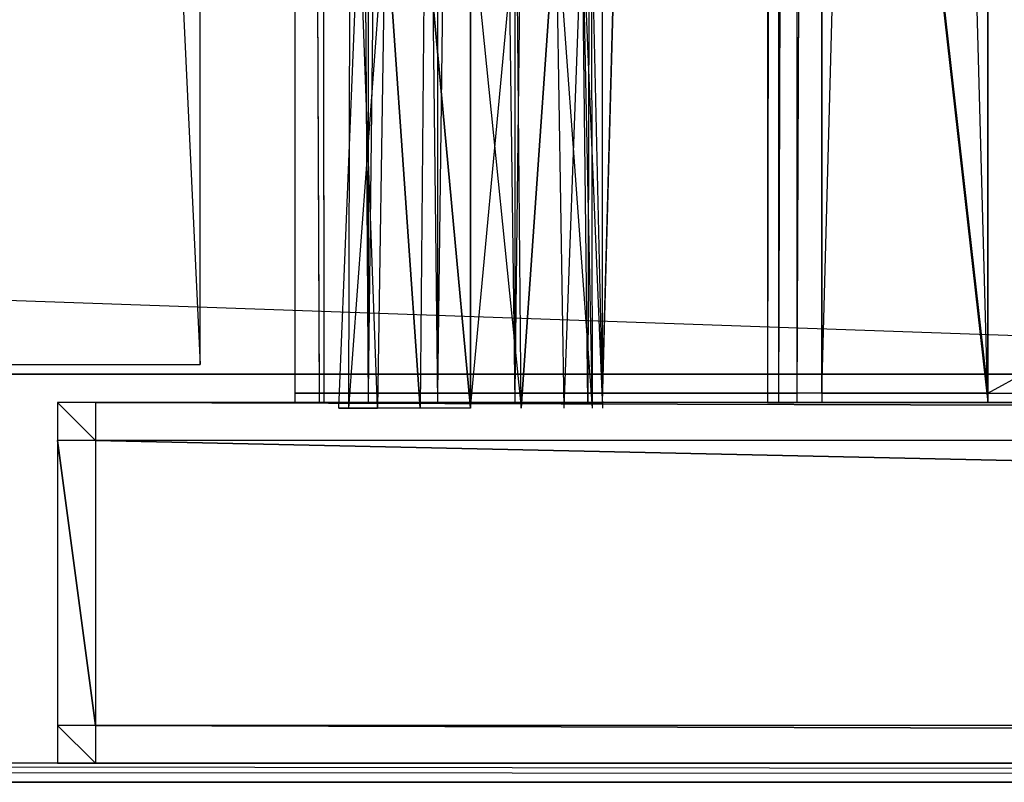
# Model space of a CAD drawing. Extents: x 0 to 1.4, y -0.5 to 0.
# Tile 19 of 39: x 0.7 to 0.75, y -0.5 to -0.46. Entities that reach past the tile are written whole.
import ezdxf

# ---------------------------------------------------------------- set-up
doc = ezdxf.new("R2010")
doc.units = 0
for name, color, linetype in [('L17_KORPUS_LEGATO_MS_X_190__Y_4', 7, 'CONTINUOUS'), ('L19_KORPUS_LEGATO_BO_X_13620__Y', 7, 'CONTINUOUS'), ('L1_DRAWERBOX_LEGATO_NOR_4_X_365', 7, 'CONTINUOUS'), ('L21_KORPUS_LEGATO_3_N_B13300___', 7, 'CONTINUOUS'), ('L27_PLATTE_LEGATO_N_B13300__0__', 7, 'CONTINUOUS'), ('L28_FRONT_LEGATO_S2S2_X_3400__Y', 7, 'CONTINUOUS'), ('L30_DRAWERBOX_LEGATO_REL_6_X_36', 7, 'CONTINUOUS'), ('L32_DRAWERBOX_LEGATO_REL_4_X_13', 7, 'CONTINUOUS'), ('L33_DRAWERBOX_LEGATO_REL_3_X_58', 7, 'CONTINUOUS'), ('L4_DRAWERBOX_LEGATO_NOR_1_X_588', 7, 'CONTINUOUS'), ('L6_FRONT_LEGATO_S2S2_X_1400__Y_', 7, 'CONTINUOUS')]:
    doc.layers.add(name, color=color, linetype=linetype)

msp = doc.modelspace()

# ---------------------------------------------------------------- linework, layer by layer
at = {"layer": 'L17_KORPUS_LEGATO_MS_X_190__Y_4', "color": 8}
for points, invisible_edges in [([(0.7095, -0.069, 0.02), (0.6905, -0.478, 0.02), (0.6905, -0.069, 0.02), (0.7095, -0.069, 0.02)], 13), ([(0.6905, -0.478, 0.02), (0.7095, -0.069, 0.02), (0.7095, -0.478, 0.02), (0.6905, -0.478, 0.02)], 14), ([(0.7095, -0.478, 0.483), (0.6905, -0.069, 0.483), (0.6905, -0.478, 0.483), (0.7095, -0.478, 0.483)], 13), ([(0.6905, -0.069, 0.483), (0.7095, -0.478, 0.483), (0.7095, -0.069, 0.483), (0.6905, -0.069, 0.483)], 14), ([(0.7095, -0.069, 0.02), (0.7095, -0.478, 0.483), (0.7095, -0.478, 0.02), (0.7095, -0.069, 0.02)], 13), ([(0.7095, -0.478, 0.483), (0.7095, -0.069, 0.02), (0.7095, -0.069, 0.483), (0.7095, -0.478, 0.483)], 14), ([(0.7095, -0.478, 0.483), (0.6905, -0.478, 0.02), (0.7095, -0.478, 0.02), (0.7095, -0.478, 0.483)], 13), ([(0.6905, -0.478, 0.02), (0.7095, -0.478, 0.483), (0.6905, -0.478, 0.483), (0.6905, -0.478, 0.02)], 14)]:
    msp.add_3dface(points, dxfattribs=dict(at, invisible_edges=invisible_edges))
at = {"layer": 'L19_KORPUS_LEGATO_BO_X_13620__Y', "color": 8}
for points, invisible_edges in [([(1.381, -0.4785, 0.02), (0.019, -0.069, 0.02), (0.019, -0.4785, 0.02), (1.381, -0.4785, 0.02)], 13), ([(0.019, -0.069, 0.02), (1.381, -0.4785, 0.02), (1.381, -0.069, 0.02), (0.019, -0.069, 0.02)], 14), ([(1.381, -0.069, 0.001), (0.019, -0.4785, 0.001), (0.019, -0.069, 0.001), (1.381, -0.069, 0.001)], 13), ([(0.019, -0.4785, 0.001), (1.381, -0.069, 0.001), (1.381, -0.4785, 0.001), (0.019, -0.4785, 0.001)], 14), ([(1.381, -0.4785, 0.001), (0.019, -0.4785, 0.02), (0.019, -0.4785, 0.001), (1.381, -0.4785, 0.001)], 13), ([(0.019, -0.4785, 0.02), (1.381, -0.4785, 0.001), (1.381, -0.4785, 0.02), (0.019, -0.4785, 0.02)], 14)]:
    msp.add_3dface(points, dxfattribs=dict(at, invisible_edges=invisible_edges))
at = {"layer": 'L1_DRAWERBOX_LEGATO_NOR_4_X_365', "color": 8}
for points, invisible_edges in [([(0.750985, -0.4795, 0.382), (0.7145, -0.1555, 0.382), (0.7145, -0.4795, 0.382), (0.750985, -0.4795, 0.382)], 13), ([(0.7145, -0.1555, 0.382), (0.750985, -0.4795, 0.382), (0.750985, -0.1555, 0.382), (0.7145, -0.1555, 0.382)], 14), ([(0.7145, -0.1555, 0.382), (0.715786, -0.4795, 0.45758), (0.7145, -0.4795, 0.382), (0.7145, -0.1555, 0.382)], 13), ([(0.715786, -0.4795, 0.45758), (0.7145, -0.1555, 0.382), (0.715786, -0.1555, 0.45758), (0.715786, -0.4795, 0.45758)], 14), ([(0.715786, -0.1555, 0.45758), (0.716033, -0.4795, 0.460955), (0.715786, -0.4795, 0.45758), (0.715786, -0.1555, 0.45758)], 13), ([(0.716033, -0.4795, 0.460955), (0.715786, -0.1555, 0.45758), (0.716033, -0.1555, 0.460955), (0.716033, -0.4795, 0.460955)], 14), ([(0.716033, -0.1555, 0.460955), (0.71838, -0.4795, 0.464232), (0.716033, -0.4795, 0.460955), (0.716033, -0.1555, 0.460955)], 13), ([(0.71838, -0.4795, 0.464232), (0.716033, -0.1555, 0.460955), (0.71838, -0.1555, 0.464232), (0.71838, -0.4795, 0.464232)], 14), ([(0.722026, -0.1555, 0.465948), (0.71838, -0.4795, 0.464232), (0.71838, -0.1555, 0.464232), (0.722026, -0.1555, 0.465948)], 13), ([(0.71838, -0.4795, 0.464232), (0.722026, -0.1555, 0.465948), (0.722026, -0.4795, 0.465948), (0.71838, -0.4795, 0.464232)], 14), ([(0.726089, -0.1555, 0.465998), (0.722026, -0.4795, 0.465948), (0.722026, -0.1555, 0.465948), (0.726089, -0.1555, 0.465998)], 13), ([(0.722026, -0.4795, 0.465948), (0.726089, -0.1555, 0.465998), (0.726089, -0.4795, 0.465998), (0.722026, -0.4795, 0.465948)], 14), ([(0.729928, -0.1555, 0.464666), (0.726089, -0.4795, 0.465998), (0.726089, -0.1555, 0.465998), (0.729928, -0.1555, 0.464666)], 13), ([(0.726089, -0.4795, 0.465998), (0.729928, -0.1555, 0.464666), (0.729928, -0.4795, 0.464666), (0.726089, -0.4795, 0.465998)], 14), ([(0.729928, -0.4795, 0.464666), (0.73068, -0.1555, 0.463598), (0.73068, -0.4795, 0.463598), (0.729928, -0.4795, 0.464666)], 13), ([(0.73068, -0.1555, 0.463598), (0.729928, -0.4795, 0.464666), (0.729928, -0.1555, 0.464666), (0.73068, -0.1555, 0.463598)], 14), ([(0.73068, -0.4795, 0.463598), (0.739389, -0.1555, 0.410646), (0.739389, -0.4795, 0.410646), (0.73068, -0.4795, 0.463598)], 13), ([(0.739389, -0.1555, 0.410646), (0.73068, -0.4795, 0.463598), (0.73068, -0.1555, 0.463598), (0.739389, -0.1555, 0.410646)], 14), ([(0.739389, -0.4795, 0.410646), (0.73997, -0.1555, 0.408607), (0.73997, -0.4795, 0.408607), (0.739389, -0.4795, 0.410646)], 13), ([(0.73997, -0.1555, 0.408607), (0.739389, -0.4795, 0.410646), (0.739389, -0.1555, 0.410646), (0.73997, -0.1555, 0.408607)], 14), ([(0.73997, -0.4795, 0.408607), (0.740933, -0.1555, 0.406719), (0.740933, -0.4795, 0.406719), (0.73997, -0.4795, 0.408607)], 13), ([(0.740933, -0.1555, 0.406719), (0.73997, -0.4795, 0.408607), (0.73997, -0.1555, 0.408607), (0.740933, -0.1555, 0.406719)], 14), ([(0.740933, -0.4795, 0.406719), (0.742241, -0.1555, 0.405052), (0.742241, -0.4795, 0.405052), (0.740933, -0.4795, 0.406719)], 13), ([(0.742241, -0.1555, 0.405052), (0.740933, -0.4795, 0.406719), (0.740933, -0.1555, 0.406719), (0.742241, -0.1555, 0.405052)], 14), ([(0.750985, -0.1555, 0.398743), (0.742241, -0.4795, 0.405052), (0.742241, -0.1555, 0.405052), (0.750985, -0.1555, 0.398743)], 13), ([(0.742241, -0.4795, 0.405052), (0.750985, -0.1555, 0.398743), (0.750985, -0.4795, 0.398743), (0.742241, -0.4795, 0.405052)], 14), ([(0.750985, -0.4795, 0.398743), (0.750985, -0.1555, 0.382), (0.750985, -0.4795, 0.382), (0.750985, -0.4795, 0.398743)], 13), ([(0.750985, -0.1555, 0.382), (0.750985, -0.4795, 0.398743), (0.750985, -0.1555, 0.398743), (0.750985, -0.1555, 0.382)], 14), ([(0.7145, -0.4795, 0.382), (0.750985, -0.4795, 0.398743), (0.750985, -0.4795, 0.382), (0.7145, -0.4795, 0.382)], 13), ([(0.750985, -0.4795, 0.398743), (0.7145, -0.4795, 0.382), (0.742241, -0.4795, 0.405052), (0.750985, -0.4795, 0.398743)], 10), ([(0.742241, -0.4795, 0.405052), (0.7145, -0.4795, 0.382), (0.740933, -0.4795, 0.406719), (0.742241, -0.4795, 0.405052)], 13), ([(0.740933, -0.4795, 0.406719), (0.7145, -0.4795, 0.382), (0.73997, -0.4795, 0.408607), (0.740933, -0.4795, 0.406719)], 10), ([(0.73997, -0.4795, 0.408607), (0.7145, -0.4795, 0.382), (0.715786, -0.4795, 0.45758), (0.73997, -0.4795, 0.408607)], 13), ([(0.73997, -0.4795, 0.408607), (0.715786, -0.4795, 0.45758), (0.739389, -0.4795, 0.410646), (0.73997, -0.4795, 0.408607)], 10), ([(0.739389, -0.4795, 0.410646), (0.715786, -0.4795, 0.45758), (0.73068, -0.4795, 0.463598), (0.739389, -0.4795, 0.410646)], 13), ([(0.73068, -0.4795, 0.463598), (0.715786, -0.4795, 0.45758), (0.716033, -0.4795, 0.460955), (0.73068, -0.4795, 0.463598)], 10), ([(0.73068, -0.4795, 0.463598), (0.716033, -0.4795, 0.460955), (0.71838, -0.4795, 0.464232), (0.73068, -0.4795, 0.463598)], 15), ([(0.73068, -0.4795, 0.463598), (0.71838, -0.4795, 0.464232), (0.729928, -0.4795, 0.464666), (0.73068, -0.4795, 0.463598)], 15), ([(0.729928, -0.4795, 0.464666), (0.71838, -0.4795, 0.464232), (0.722026, -0.4795, 0.465948), (0.729928, -0.4795, 0.464666)], 15), ([(0.729928, -0.4795, 0.464666), (0.722026, -0.4795, 0.465948), (0.726089, -0.4795, 0.465998), (0.729928, -0.4795, 0.464666)], 15)]:
    msp.add_3dface(points, dxfattribs=dict(at, invisible_edges=invisible_edges))
at = {"layer": 'L21_KORPUS_LEGATO_3_N_B13300___', "color": 8}
for points, invisible_edges in [([(0.019, -0.4785, 0.483), (0.079, -0.4185, 0.483), (1.381, -0.4785, 0.483), (0.019, -0.4785, 0.483)], 10), ([(1.381, -0.4785, 0.502), (0.079, -0.4185, 0.502), (0.019, -0.4785, 0.502), (1.381, -0.4785, 0.502)], 13), ([(1.381, -0.4785, 0.483), (0.079, -0.4185, 0.483), (1.321, -0.4185, 0.483), (1.381, -0.4785, 0.483)], 15), ([(0.079, -0.4185, 0.502), (1.381, -0.4785, 0.502), (1.321, -0.4185, 0.502), (0.079, -0.4185, 0.502)], 14), ([(1.381, -0.4785, 0.502), (0.019, -0.4785, 0.483), (1.381, -0.4785, 0.483), (1.381, -0.4785, 0.502)], 13), ([(0.019, -0.4785, 0.483), (1.381, -0.4785, 0.502), (0.019, -0.4785, 0.502), (0.019, -0.4785, 0.483)], 14)]:
    msp.add_3dface(points, dxfattribs=dict(at, invisible_edges=invisible_edges))
at = {"layer": 'L27_PLATTE_LEGATO_N_B13300__0__', "color": 8}
for points, invisible_edges in [([(0.440764, -0.23853, 0.55), (1.398322, -0.498375, 0.55), (0.442538, -0.220523, 0.55), (0.440764, -0.23853, 0.55)], 15), ([(0.442538, -0.220523, 0.55), (1.398322, -0.498375, 0.55), (1.398322, -0.220523, 0.55), (0.442538, -0.220523, 0.55)], 15), ([(0.435512, -0.255846, 0.55), (1.398322, -0.498375, 0.55), (0.440764, -0.23853, 0.55), (0.435512, -0.255846, 0.55)], 15), ([(0.426982, -0.271804, 0.55), (1.398322, -0.498375, 0.55), (0.435512, -0.255846, 0.55), (0.426982, -0.271804, 0.55)], 15), ([(0.415503, -0.285792, 0.55), (1.398322, -0.498375, 0.55), (0.426982, -0.271804, 0.55), (0.415503, -0.285792, 0.55)], 15), ([(0.401515, -0.297271, 0.55), (1.398322, -0.498375, 0.55), (0.415503, -0.285792, 0.55), (0.401515, -0.297271, 0.55)], 15), ([(0.385557, -0.305801, 0.55), (1.398322, -0.498375, 0.55), (0.401515, -0.297271, 0.55), (0.385557, -0.305801, 0.55)], 13), ([(0.368241, -0.311054, 0.55), (1.398322, -0.498375, 0.55), (0.385557, -0.305801, 0.55), (0.368241, -0.311054, 0.55)], 10), ([(0.332226, -0.311054, 0.55), (0.00192, -0.498375, 0.55), (1.398322, -0.498375, 0.55), (0.332226, -0.311054, 0.55)], 10), ([(0.332226, -0.311054, 0.55), (1.398322, -0.498375, 0.55), (0.350233, -0.312827, 0.55), (0.332226, -0.311054, 0.55)], 10), ([(0.350233, -0.312827, 0.55), (1.398322, -0.498375, 0.55), (0.368241, -0.311054, 0.55), (0.350233, -0.312827, 0.55)], 13), ([(0.049961, -0.451959, 0.513069), (1.397308, -0.498987, 0.542564), (0.002934, -0.498987, 0.542564), (0.049961, -0.451959, 0.513069)], 13), ([(1.397308, -0.498987, 0.542564), (0.049961, -0.451959, 0.513069), (1.350281, -0.451959, 0.513069), (1.397308, -0.498987, 0.542564)], 14), ([(1.398322, -0.5, 0.55), (0.00192, -0.498375, 0.55), (0.00192, -0.5, 0.55), (1.398322, -0.5, 0.55)], 13), ([(0.00192, -0.498375, 0.55), (1.398322, -0.5, 0.55), (1.398322, -0.498375, 0.55), (0.00192, -0.498375, 0.55)], 14), ([(0.002934, -0.498987, 0.542564), (1.398322, -0.5, 0.5432), (0.00192, -0.5, 0.5432), (0.002934, -0.498987, 0.542564)], 13), ([(1.398322, -0.5, 0.5432), (0.002934, -0.498987, 0.542564), (1.397308, -0.498987, 0.542564), (1.398322, -0.5, 0.5432)], 14), ([(1.398322, -0.5, 0.548361), (0.00192, -0.5, 0.544378), (1.398322, -0.5, 0.544378), (1.398322, -0.5, 0.548361)], 13), ([(0.00192, -0.5, 0.544378), (1.398322, -0.5, 0.548361), (0.00192, -0.5, 0.548361), (0.00192, -0.5, 0.544378)], 14), ([(1.398322, -0.5, 0.55), (0.00192, -0.5, 0.548361), (1.398322, -0.5, 0.548361), (1.398322, -0.5, 0.55)], 13), ([(0.00192, -0.5, 0.548361), (1.398322, -0.5, 0.55), (0.00192, -0.5, 0.55), (0.00192, -0.5, 0.548361)], 14), ([(1.398322, -0.5, 0.544378), (0.00192, -0.5, 0.5432), (1.398322, -0.5, 0.5432), (1.398322, -0.5, 0.544378)], 13), ([(0.00192, -0.5, 0.5432), (1.398322, -0.5, 0.544378), (0.00192, -0.5, 0.544378), (0.00192, -0.5, 0.5432)], 14)]:
    msp.add_3dface(points, dxfattribs=dict(at, invisible_edges=invisible_edges))
at = {"layer": 'L28_FRONT_LEGATO_S2S2_X_3400__Y', "color": 8}
for points, invisible_edges in [([(0.704, -0.482, 0.34), (0.702, -0.48, 0.34), (0.702, -0.482, 0.34), (0.704, -0.482, 0.34)], 13), ([(0.702, -0.48, 0.34), (0.704, -0.482, 0.34), (0.704, -0.48, 0.34), (0.702, -0.48, 0.34)], 14), ([(0.702, -0.48), (0.704, -0.482), (0.702, -0.482), (0.702, -0.48)], 13), ([(0.704, -0.482), (0.702, -0.48), (0.704, -0.48), (0.704, -0.482)], 14), ([(0.702, -0.482, 0.338), (0.702, -0.48, 0.002), (0.702, -0.482, 0.002), (0.702, -0.482, 0.338)], 13), ([(0.702, -0.48, 0.002), (0.702, -0.482, 0.338), (0.702, -0.48, 0.338), (0.702, -0.48, 0.002)], 14), ([(0.702, -0.48, 0.002), (0.704, -0.48, 0.338), (0.704, -0.48, 0.002), (0.702, -0.48, 0.002)], 13), ([(0.704, -0.48, 0.338), (0.702, -0.48, 0.002), (0.702, -0.48, 0.338), (0.704, -0.48, 0.338)], 14), ([(0.702, -0.48, 0.338), (0.704, -0.48, 0.34), (0.704, -0.48, 0.338), (0.702, -0.48, 0.338)], 13), ([(0.704, -0.48, 0.34), (0.702, -0.48, 0.338), (0.702, -0.48, 0.34), (0.704, -0.48, 0.34)], 14), ([(0.702, -0.48), (0.704, -0.48, 0.002), (0.704, -0.48), (0.702, -0.48)], 13), ([(0.704, -0.48, 0.002), (0.702, -0.48), (0.702, -0.48, 0.002), (0.704, -0.48, 0.002)], 14), ([(0.702, -0.482, 0.002), (0.702, -0.48), (0.702, -0.482), (0.702, -0.482, 0.002)], 13), ([(0.702, -0.48), (0.702, -0.482, 0.002), (0.702, -0.48, 0.002), (0.702, -0.48)], 14), ([(0.702, -0.482, 0.34), (0.702, -0.48, 0.338), (0.702, -0.482, 0.338), (0.702, -0.482, 0.34)], 13), ([(0.702, -0.48, 0.338), (0.702, -0.482, 0.34), (0.702, -0.48, 0.34), (0.702, -0.48, 0.338)], 14), ([(1.396, -0.482, 0.34), (0.704, -0.48, 0.34), (0.704, -0.482, 0.34), (1.396, -0.482, 0.34)], 13), ([(0.704, -0.48, 0.34), (1.396, -0.482, 0.34), (1.396, -0.48, 0.34), (0.704, -0.48, 0.34)], 14), ([(0.704, -0.48), (1.396, -0.482), (0.704, -0.482), (0.704, -0.48)], 13), ([(1.396, -0.482), (0.704, -0.48), (1.396, -0.48), (1.396, -0.482)], 14), ([(0.704, -0.48, 0.002), (1.396, -0.48, 0.338), (1.396, -0.48, 0.002), (0.704, -0.48, 0.002)], 13), ([(1.396, -0.48, 0.338), (0.704, -0.48, 0.002), (0.704, -0.48, 0.338), (1.396, -0.48, 0.338)], 14), ([(0.704, -0.48, 0.338), (1.396, -0.48, 0.34), (1.396, -0.48, 0.338), (0.704, -0.48, 0.338)], 13), ([(1.396, -0.48, 0.34), (0.704, -0.48, 0.338), (0.704, -0.48, 0.34), (1.396, -0.48, 0.34)], 14), ([(0.704, -0.48), (1.396, -0.48, 0.002), (1.396, -0.48), (0.704, -0.48)], 13), ([(1.396, -0.48, 0.002), (0.704, -0.48), (0.704, -0.48, 0.002), (1.396, -0.48, 0.002)], 14), ([(0.702, -0.497, 0.338), (0.702, -0.482, 0.002), (0.702, -0.497, 0.002), (0.702, -0.497, 0.338)], 13), ([(0.702, -0.482, 0.002), (0.702, -0.497, 0.338), (0.702, -0.482, 0.338), (0.702, -0.482, 0.002)], 14), ([(0.702, -0.482), (0.704, -0.497), (0.702, -0.497), (0.702, -0.482)], 13), ([(0.704, -0.497), (0.702, -0.482), (0.704, -0.482), (0.704, -0.497)], 14), ([(0.702, -0.497, 0.002), (0.702, -0.482), (0.702, -0.497), (0.702, -0.497, 0.002)], 13), ([(0.702, -0.482), (0.702, -0.497, 0.002), (0.702, -0.482, 0.002), (0.702, -0.482)], 14), ([(0.704, -0.497, 0.34), (0.702, -0.482, 0.34), (0.702, -0.497, 0.34), (0.704, -0.497, 0.34)], 13), ([(0.702, -0.482, 0.34), (0.704, -0.497, 0.34), (0.704, -0.482, 0.34), (0.702, -0.482, 0.34)], 14), ([(0.702, -0.497, 0.34), (0.702, -0.482, 0.338), (0.702, -0.497, 0.338), (0.702, -0.497, 0.34)], 13), ([(0.702, -0.482, 0.338), (0.702, -0.497, 0.34), (0.702, -0.482, 0.34), (0.702, -0.482, 0.338)], 14), ([(0.704, -0.482), (1.396, -0.497), (0.704, -0.497), (0.704, -0.482)], 13), ([(1.396, -0.497), (0.704, -0.482), (1.396, -0.482), (1.396, -0.497)], 14), ([(1.396, -0.497, 0.34), (0.704, -0.482, 0.34), (0.704, -0.497, 0.34), (1.396, -0.497, 0.34)], 13), ([(0.704, -0.482, 0.34), (1.396, -0.497, 0.34), (1.396, -0.482, 0.34), (0.704, -0.482, 0.34)], 14), ([(0.702, -0.499, 0.34), (0.702, -0.497, 0.338), (0.702, -0.499, 0.338), (0.702, -0.499, 0.34)], 13), ([(0.702, -0.497, 0.338), (0.702, -0.499, 0.34), (0.702, -0.497, 0.34), (0.702, -0.497, 0.338)], 14), ([(0.702, -0.499, 0.338), (0.702, -0.497, 0.002), (0.702, -0.499, 0.002), (0.702, -0.499, 0.338)], 13), ([(0.702, -0.497, 0.002), (0.702, -0.499, 0.338), (0.702, -0.497, 0.338), (0.702, -0.497, 0.002)], 14), ([(0.702, -0.499, 0.002), (0.702, -0.497), (0.702, -0.499), (0.702, -0.499, 0.002)], 13), ([(0.702, -0.497), (0.702, -0.499, 0.002), (0.702, -0.497, 0.002), (0.702, -0.497)], 14), ([(0.702, -0.497), (0.704, -0.499), (0.702, -0.499), (0.702, -0.497)], 13), ([(0.704, -0.499), (0.702, -0.497), (0.704, -0.497), (0.704, -0.499)], 14), ([(0.704, -0.499, 0.34), (0.702, -0.497, 0.34), (0.702, -0.499, 0.34), (0.704, -0.499, 0.34)], 13), ([(0.702, -0.497, 0.34), (0.704, -0.499, 0.34), (0.704, -0.497, 0.34), (0.702, -0.497, 0.34)], 14), ([(0.704, -0.497), (1.396, -0.499), (0.704, -0.499), (0.704, -0.497)], 13), ([(1.396, -0.499), (0.704, -0.497), (1.396, -0.497), (1.396, -0.499)], 14), ([(1.396, -0.499, 0.34), (0.704, -0.497, 0.34), (0.704, -0.499, 0.34), (1.396, -0.499, 0.34)], 13), ([(0.704, -0.497, 0.34), (1.396, -0.499, 0.34), (1.396, -0.497, 0.34), (0.704, -0.497, 0.34)], 14), ([(0.704, -0.499, 0.002), (0.702, -0.499), (0.704, -0.499), (0.704, -0.499, 0.002)], 13), ([(0.702, -0.499), (0.704, -0.499, 0.002), (0.702, -0.499, 0.002), (0.702, -0.499)], 14), ([(0.704, -0.499, 0.338), (0.702, -0.499, 0.002), (0.704, -0.499, 0.002), (0.704, -0.499, 0.338)], 13), ([(0.702, -0.499, 0.002), (0.704, -0.499, 0.338), (0.702, -0.499, 0.338), (0.702, -0.499, 0.002)], 14), ([(0.704, -0.499, 0.34), (0.702, -0.499, 0.338), (0.704, -0.499, 0.338), (0.704, -0.499, 0.34)], 13), ([(0.702, -0.499, 0.338), (0.704, -0.499, 0.34), (0.702, -0.499, 0.34), (0.702, -0.499, 0.338)], 14), ([(1.396, -0.499, 0.338), (0.704, -0.499, 0.002), (1.396, -0.499, 0.002), (1.396, -0.499, 0.338)], 13), ([(0.704, -0.499, 0.002), (1.396, -0.499, 0.338), (0.704, -0.499, 0.338), (0.704, -0.499, 0.002)], 14), ([(1.396, -0.499, 0.002), (0.704, -0.499), (1.396, -0.499), (1.396, -0.499, 0.002)], 13), ([(0.704, -0.499), (1.396, -0.499, 0.002), (0.704, -0.499, 0.002), (0.704, -0.499)], 14), ([(1.396, -0.499, 0.34), (0.704, -0.499, 0.338), (1.396, -0.499, 0.338), (1.396, -0.499, 0.34)], 13), ([(0.704, -0.499, 0.338), (1.396, -0.499, 0.34), (0.704, -0.499, 0.34), (0.704, -0.499, 0.338)], 14)]:
    msp.add_3dface(points, dxfattribs=dict(at, invisible_edges=invisible_edges))
at = {"layer": 'L30_DRAWERBOX_LEGATO_REL_6_X_36', "color": 8}
for points, invisible_edges in [([(0.750985, -0.48, 0.032), (0.7145, -0.156, 0.032), (0.7145, -0.48, 0.032), (0.750985, -0.48, 0.032)], 13), ([(0.7145, -0.156, 0.032), (0.750985, -0.48, 0.032), (0.750985, -0.156, 0.032), (0.7145, -0.156, 0.032)], 14), ([(0.7145, -0.156, 0.032), (0.715786, -0.48, 0.10758), (0.7145, -0.48, 0.032), (0.7145, -0.156, 0.032)], 13), ([(0.715786, -0.48, 0.10758), (0.7145, -0.156, 0.032), (0.715786, -0.156, 0.10758), (0.715786, -0.48, 0.10758)], 14), ([(0.715786, -0.156, 0.10758), (0.716033, -0.48, 0.110955), (0.715786, -0.48, 0.10758), (0.715786, -0.156, 0.10758)], 13), ([(0.716033, -0.48, 0.110955), (0.715786, -0.156, 0.10758), (0.716033, -0.156, 0.110955), (0.716033, -0.48, 0.110955)], 14), ([(0.716033, -0.156, 0.110955), (0.71838, -0.48, 0.114232), (0.716033, -0.48, 0.110955), (0.716033, -0.156, 0.110955)], 13), ([(0.71838, -0.48, 0.114232), (0.716033, -0.156, 0.110955), (0.71838, -0.156, 0.114232), (0.71838, -0.48, 0.114232)], 14), ([(0.71838, -0.156, 0.114232), (0.722026, -0.48, 0.115948), (0.71838, -0.48, 0.114232), (0.71838, -0.156, 0.114232)], 13), ([(0.722026, -0.48, 0.115948), (0.71838, -0.156, 0.114232), (0.722026, -0.156, 0.115948), (0.722026, -0.48, 0.115948)], 14), ([(0.722026, -0.156, 0.115948), (0.726089, -0.48, 0.115998), (0.722026, -0.48, 0.115948), (0.722026, -0.156, 0.115948)], 13), ([(0.726089, -0.48, 0.115998), (0.722026, -0.156, 0.115948), (0.726089, -0.156, 0.115998), (0.726089, -0.48, 0.115998)], 14), ([(0.726089, -0.156, 0.115998), (0.729928, -0.48, 0.114666), (0.726089, -0.48, 0.115998), (0.726089, -0.156, 0.115998)], 13), ([(0.729928, -0.48, 0.114666), (0.726089, -0.156, 0.115998), (0.729928, -0.156, 0.114666), (0.729928, -0.48, 0.114666)], 14), ([(0.729928, -0.48, 0.114666), (0.73068, -0.156, 0.113598), (0.73068, -0.48, 0.113598), (0.729928, -0.48, 0.114666)], 13), ([(0.73068, -0.156, 0.113598), (0.729928, -0.48, 0.114666), (0.729928, -0.156, 0.114666), (0.73068, -0.156, 0.113598)], 14), ([(0.73068, -0.48, 0.113598), (0.739389, -0.156, 0.060646), (0.739389, -0.48, 0.060646), (0.73068, -0.48, 0.113598)], 13), ([(0.739389, -0.156, 0.060646), (0.73068, -0.48, 0.113598), (0.73068, -0.156, 0.113598), (0.739389, -0.156, 0.060646)], 14), ([(0.739389, -0.48, 0.060646), (0.73997, -0.156, 0.058607), (0.73997, -0.48, 0.058607), (0.739389, -0.48, 0.060646)], 13), ([(0.73997, -0.156, 0.058607), (0.739389, -0.48, 0.060646), (0.739389, -0.156, 0.060646), (0.73997, -0.156, 0.058607)], 14), ([(0.73997, -0.48, 0.058607), (0.740933, -0.156, 0.056719), (0.740933, -0.48, 0.056719), (0.73997, -0.48, 0.058607)], 13), ([(0.740933, -0.156, 0.056719), (0.73997, -0.48, 0.058607), (0.73997, -0.156, 0.058607), (0.740933, -0.156, 0.056719)], 14), ([(0.740933, -0.48, 0.056719), (0.742241, -0.156, 0.055052), (0.742241, -0.48, 0.055052), (0.740933, -0.48, 0.056719)], 13), ([(0.742241, -0.156, 0.055052), (0.740933, -0.48, 0.056719), (0.740933, -0.156, 0.056719), (0.742241, -0.156, 0.055052)], 14), ([(0.742241, -0.156, 0.055052), (0.750985, -0.48, 0.048743), (0.742241, -0.48, 0.055052), (0.742241, -0.156, 0.055052)], 13), ([(0.750985, -0.48, 0.048743), (0.742241, -0.156, 0.055052), (0.750985, -0.156, 0.048743), (0.750985, -0.48, 0.048743)], 14), ([(0.750985, -0.48, 0.048743), (0.750985, -0.156, 0.032), (0.750985, -0.48, 0.032), (0.750985, -0.48, 0.048743)], 13), ([(0.750985, -0.156, 0.032), (0.750985, -0.48, 0.048743), (0.750985, -0.156, 0.048743), (0.750985, -0.156, 0.032)], 14), ([(0.715786, -0.48, 0.10758), (0.750985, -0.48, 0.032), (0.7145, -0.48, 0.032), (0.715786, -0.48, 0.10758)], 13), ([(0.750985, -0.48, 0.032), (0.715786, -0.48, 0.10758), (0.73997, -0.48, 0.058607), (0.750985, -0.48, 0.032)], 10), ([(0.73997, -0.48, 0.058607), (0.715786, -0.48, 0.10758), (0.739389, -0.48, 0.060646), (0.73997, -0.48, 0.058607)], 10), ([(0.739389, -0.48, 0.060646), (0.715786, -0.48, 0.10758), (0.73068, -0.48, 0.113598), (0.739389, -0.48, 0.060646)], 13), ([(0.73068, -0.48, 0.113598), (0.715786, -0.48, 0.10758), (0.716033, -0.48, 0.110955), (0.73068, -0.48, 0.113598)], 14), ([(0.73068, -0.48, 0.113598), (0.716033, -0.48, 0.110955), (0.71838, -0.48, 0.114232), (0.73068, -0.48, 0.113598)], 15), ([(0.73068, -0.48, 0.113598), (0.71838, -0.48, 0.114232), (0.729928, -0.48, 0.114666), (0.73068, -0.48, 0.113598)], 15), ([(0.729928, -0.48, 0.114666), (0.71838, -0.48, 0.114232), (0.722026, -0.48, 0.115948), (0.729928, -0.48, 0.114666)], 15), ([(0.729928, -0.48, 0.114666), (0.722026, -0.48, 0.115948), (0.726089, -0.48, 0.115998), (0.729928, -0.48, 0.114666)], 15), ([(0.750985, -0.48, 0.032), (0.73997, -0.48, 0.058607), (0.740933, -0.48, 0.056719), (0.750985, -0.48, 0.032)], 13), ([(0.750985, -0.48, 0.032), (0.740933, -0.48, 0.056719), (0.742241, -0.48, 0.055052), (0.750985, -0.48, 0.032)], 10), ([(0.750985, -0.48, 0.032), (0.742241, -0.48, 0.055052), (0.750985, -0.48, 0.048743), (0.750985, -0.48, 0.032)], 13)]:
    msp.add_3dface(points, dxfattribs=dict(at, invisible_edges=invisible_edges))
at = {"layer": 'L32_DRAWERBOX_LEGATO_REL_4_X_13', "color": 8}
for points, invisible_edges in [([(0.717397, -0.454106, 0.1666), (0.717341, -0.4803, 0.169255), (0.716813, -0.4803, 0.1666), (0.717397, -0.454106, 0.1666)], 13), ([(0.71788, -0.454106, 0.164169), (0.716813, -0.4803, 0.1666), (0.717341, -0.4803, 0.163945), (0.71788, -0.454106, 0.164169)], 13), ([(0.716813, -0.4803, 0.1666), (0.71788, -0.454106, 0.164169), (0.717397, -0.454106, 0.1666), (0.716813, -0.4803, 0.1666)], 14), ([(0.717341, -0.4803, 0.169255), (0.717397, -0.454106, 0.1666), (0.71788, -0.454106, 0.169031), (0.717341, -0.4803, 0.169255)], 14), ([(0.71788, -0.454106, 0.169031), (0.718845, -0.4803, 0.171505), (0.717341, -0.4803, 0.169255), (0.71788, -0.454106, 0.169031)], 13), ([(0.719258, -0.454106, 0.162107), (0.717341, -0.4803, 0.163945), (0.718845, -0.4803, 0.161695), (0.719258, -0.454106, 0.162107)], 13), ([(0.717341, -0.4803, 0.163945), (0.719258, -0.454106, 0.162107), (0.71788, -0.454106, 0.164169), (0.717341, -0.4803, 0.163945)], 14), ([(0.718845, -0.4803, 0.171505), (0.71788, -0.454106, 0.169031), (0.719258, -0.454106, 0.171093), (0.718845, -0.4803, 0.171505)], 14), ([(0.719258, -0.454106, 0.171093), (0.721095, -0.4803, 0.173009), (0.718845, -0.4803, 0.171505), (0.719258, -0.454106, 0.171093)], 13), ([(0.721095, -0.4803, 0.160191), (0.719258, -0.454106, 0.162107), (0.718845, -0.4803, 0.161695), (0.721095, -0.4803, 0.160191)], 13), ([(0.721095, -0.4803, 0.173009), (0.719258, -0.454106, 0.171093), (0.721319, -0.454106, 0.17247), (0.721095, -0.4803, 0.173009)], 14), ([(0.719258, -0.454106, 0.162107), (0.721095, -0.4803, 0.160191), (0.721319, -0.454106, 0.16073), (0.719258, -0.454106, 0.162107)], 14), ([(0.72375, -0.4803, 0.159663), (0.721319, -0.454106, 0.16073), (0.721095, -0.4803, 0.160191), (0.72375, -0.4803, 0.159663)], 13), ([(0.721319, -0.454106, 0.17247), (0.72375, -0.4803, 0.173537), (0.721095, -0.4803, 0.173009), (0.721319, -0.454106, 0.17247)], 13), ([(0.721319, -0.454106, 0.16073), (0.72375, -0.4803, 0.159663), (0.72375, -0.454106, 0.160247), (0.721319, -0.454106, 0.16073)], 14), ([(0.72375, -0.4803, 0.173537), (0.721319, -0.454106, 0.17247), (0.72375, -0.454106, 0.172953), (0.72375, -0.4803, 0.173537)], 14), ([(0.726405, -0.4803, 0.160191), (0.72375, -0.454106, 0.160247), (0.72375, -0.4803, 0.159663), (0.726405, -0.4803, 0.160191)], 13), ([(0.72375, -0.454106, 0.160247), (0.726405, -0.4803, 0.160191), (0.726182, -0.454106, 0.16073), (0.72375, -0.454106, 0.160247)], 14), ([(0.726182, -0.454106, 0.17247), (0.72375, -0.4803, 0.173537), (0.72375, -0.454106, 0.172953), (0.726182, -0.454106, 0.17247)], 13), ([(0.72375, -0.4803, 0.173537), (0.726182, -0.454106, 0.17247), (0.726405, -0.4803, 0.173009), (0.72375, -0.4803, 0.173537)], 14), ([(0.726405, -0.4803, 0.160191), (0.728243, -0.454106, 0.162107), (0.726182, -0.454106, 0.16073), (0.726405, -0.4803, 0.160191)], 13), ([(0.728243, -0.454106, 0.171093), (0.726405, -0.4803, 0.173009), (0.726182, -0.454106, 0.17247), (0.728243, -0.454106, 0.171093)], 13), ([(0.728243, -0.454106, 0.162107), (0.726405, -0.4803, 0.160191), (0.728656, -0.4803, 0.161695), (0.728243, -0.454106, 0.162107)], 14), ([(0.726405, -0.4803, 0.173009), (0.728243, -0.454106, 0.171093), (0.728656, -0.4803, 0.171505), (0.726405, -0.4803, 0.173009)], 14), ([(0.72962, -0.454106, 0.169031), (0.728656, -0.4803, 0.171505), (0.728243, -0.454106, 0.171093), (0.72962, -0.454106, 0.169031)], 14), ([(0.730159, -0.4803, 0.163945), (0.728243, -0.454106, 0.162107), (0.728656, -0.4803, 0.161695), (0.730159, -0.4803, 0.163945)], 13), ([(0.728243, -0.454106, 0.162107), (0.730159, -0.4803, 0.163945), (0.72962, -0.454106, 0.164169), (0.728243, -0.454106, 0.162107)], 14), ([(0.728656, -0.4803, 0.171505), (0.72962, -0.454106, 0.169031), (0.730159, -0.4803, 0.169255), (0.728656, -0.4803, 0.171505)], 13), ([(0.730104, -0.454106, 0.1666), (0.730159, -0.4803, 0.169255), (0.72962, -0.454106, 0.169031), (0.730104, -0.454106, 0.1666)], 14), ([(0.730688, -0.4803, 0.1666), (0.72962, -0.454106, 0.164169), (0.730159, -0.4803, 0.163945), (0.730688, -0.4803, 0.1666)], 13), ([(0.72962, -0.454106, 0.164169), (0.730688, -0.4803, 0.1666), (0.730104, -0.454106, 0.1666), (0.72962, -0.454106, 0.164169)], 14), ([(0.730159, -0.4803, 0.169255), (0.730104, -0.454106, 0.1666), (0.730688, -0.4803, 0.1666), (0.730159, -0.4803, 0.169255)], 13)]:
    msp.add_3dface(points, dxfattribs=dict(at, invisible_edges=invisible_edges))
at = {"layer": 'L33_DRAWERBOX_LEGATO_REL_3_X_58', "color": 8}
for points, invisible_edges in [([(1.339515, -0.48, 0.048), (0.750985, -0.156, 0.048), (0.750985, -0.48, 0.048), (1.339515, -0.48, 0.048)], 13), ([(0.750985, -0.156, 0.048), (1.339515, -0.48, 0.048), (1.339515, -0.156, 0.048), (0.750985, -0.156, 0.048)], 14), ([(0.750985, -0.156, 0.032), (1.339515, -0.48, 0.032), (0.750985, -0.48, 0.032), (0.750985, -0.156, 0.032)], 13), ([(1.339515, -0.48, 0.032), (0.750985, -0.156, 0.032), (1.339515, -0.156, 0.032), (1.339515, -0.48, 0.032)], 14), ([(0.750985, -0.48, 0.048), (0.750985, -0.156, 0.032), (0.750985, -0.48, 0.032), (0.750985, -0.48, 0.048)], 13), ([(0.750985, -0.156, 0.032), (0.750985, -0.48, 0.048), (0.750985, -0.156, 0.048), (0.750985, -0.156, 0.032)], 14), ([(1.339515, -0.48, 0.032), (0.750985, -0.48, 0.048), (0.750985, -0.48, 0.032), (1.339515, -0.48, 0.032)], 13), ([(0.750985, -0.48, 0.048), (1.339515, -0.48, 0.032), (1.339515, -0.48, 0.048), (0.750985, -0.48, 0.048)], 14)]:
    msp.add_3dface(points, dxfattribs=dict(at, invisible_edges=invisible_edges))
at = {"layer": 'L4_DRAWERBOX_LEGATO_NOR_1_X_588', "color": 8}
for points, invisible_edges in [([(1.339554, -0.1555, 0.382), (0.750985, -0.4795, 0.382), (0.750985, -0.1555, 0.382), (1.339554, -0.1555, 0.382)], 13), ([(0.750985, -0.4795, 0.382), (1.339554, -0.1555, 0.382), (1.339554, -0.4795, 0.382), (0.750985, -0.4795, 0.382)], 14), ([(1.339554, -0.4795, 0.398), (0.750985, -0.1555, 0.398), (0.750985, -0.4795, 0.398), (1.339554, -0.4795, 0.398)], 13), ([(0.750985, -0.1555, 0.398), (1.339554, -0.4795, 0.398), (1.339554, -0.1555, 0.398), (0.750985, -0.1555, 0.398)], 14), ([(0.750985, -0.4795, 0.398), (0.750985, -0.1555, 0.382), (0.750985, -0.4795, 0.382), (0.750985, -0.4795, 0.398)], 13), ([(0.750985, -0.1555, 0.382), (0.750985, -0.4795, 0.398), (0.750985, -0.1555, 0.398), (0.750985, -0.1555, 0.382)], 14), ([(1.339554, -0.4795, 0.382), (0.750985, -0.4795, 0.398), (0.750985, -0.4795, 0.382), (1.339554, -0.4795, 0.382)], 13), ([(0.750985, -0.4795, 0.398), (1.339554, -0.4795, 0.382), (1.339554, -0.4795, 0.398), (0.750985, -0.4795, 0.398)], 14)]:
    msp.add_3dface(points, dxfattribs=dict(at, invisible_edges=invisible_edges))
at = {"layer": 'L6_FRONT_LEGATO_S2S2_X_1400__Y_', "color": 8}
for points, invisible_edges in [([(0.704, -0.482, 0.51), (0.702, -0.48, 0.51), (0.702, -0.482, 0.51), (0.704, -0.482, 0.51)], 13), ([(0.702, -0.48, 0.51), (0.704, -0.482, 0.51), (0.704, -0.48, 0.51), (0.702, -0.48, 0.51)], 14), ([(0.702, -0.48, 0.37), (0.704, -0.482, 0.37), (0.702, -0.482, 0.37), (0.702, -0.48, 0.37)], 13), ([(0.704, -0.482, 0.37), (0.702, -0.48, 0.37), (0.704, -0.48, 0.37), (0.704, -0.482, 0.37)], 14), ([(0.702, -0.482, 0.508), (0.702, -0.48, 0.372), (0.702, -0.482, 0.372), (0.702, -0.482, 0.508)], 13), ([(0.702, -0.48, 0.372), (0.702, -0.482, 0.508), (0.702, -0.48, 0.508), (0.702, -0.48, 0.372)], 14), ([(0.702, -0.48, 0.372), (0.704, -0.48, 0.508), (0.704, -0.48, 0.372), (0.702, -0.48, 0.372)], 13), ([(0.704, -0.48, 0.508), (0.702, -0.48, 0.372), (0.702, -0.48, 0.508), (0.704, -0.48, 0.508)], 14), ([(0.702, -0.48, 0.508), (0.704, -0.48, 0.51), (0.704, -0.48, 0.508), (0.702, -0.48, 0.508)], 13), ([(0.704, -0.48, 0.51), (0.702, -0.48, 0.508), (0.702, -0.48, 0.51), (0.704, -0.48, 0.51)], 14), ([(0.702, -0.48, 0.37), (0.704, -0.48, 0.372), (0.704, -0.48, 0.37), (0.702, -0.48, 0.37)], 13), ([(0.704, -0.48, 0.372), (0.702, -0.48, 0.37), (0.702, -0.48, 0.372), (0.704, -0.48, 0.372)], 14), ([(0.702, -0.482, 0.372), (0.702, -0.48, 0.37), (0.702, -0.482, 0.37), (0.702, -0.482, 0.372)], 13), ([(0.702, -0.48, 0.37), (0.702, -0.482, 0.372), (0.702, -0.48, 0.372), (0.702, -0.48, 0.37)], 14), ([(0.702, -0.482, 0.51), (0.702, -0.48, 0.508), (0.702, -0.482, 0.508), (0.702, -0.482, 0.51)], 13), ([(0.702, -0.48, 0.508), (0.702, -0.482, 0.51), (0.702, -0.48, 0.51), (0.702, -0.48, 0.508)], 14), ([(1.396, -0.482, 0.51), (0.704, -0.48, 0.51), (0.704, -0.482, 0.51), (1.396, -0.482, 0.51)], 13), ([(0.704, -0.48, 0.51), (1.396, -0.482, 0.51), (1.396, -0.48, 0.51), (0.704, -0.48, 0.51)], 14), ([(0.704, -0.48, 0.37), (1.396, -0.482, 0.37), (0.704, -0.482, 0.37), (0.704, -0.48, 0.37)], 13), ([(1.396, -0.482, 0.37), (0.704, -0.48, 0.37), (1.396, -0.48, 0.37), (1.396, -0.482, 0.37)], 14), ([(0.704, -0.48, 0.372), (1.396, -0.48, 0.508), (1.396, -0.48, 0.372), (0.704, -0.48, 0.372)], 13), ([(1.396, -0.48, 0.508), (0.704, -0.48, 0.372), (0.704, -0.48, 0.508), (1.396, -0.48, 0.508)], 14), ([(0.704, -0.48, 0.508), (1.396, -0.48, 0.51), (1.396, -0.48, 0.508), (0.704, -0.48, 0.508)], 13), ([(1.396, -0.48, 0.51), (0.704, -0.48, 0.508), (0.704, -0.48, 0.51), (1.396, -0.48, 0.51)], 14), ([(0.704, -0.48, 0.37), (1.396, -0.48, 0.372), (1.396, -0.48, 0.37), (0.704, -0.48, 0.37)], 13), ([(1.396, -0.48, 0.372), (0.704, -0.48, 0.37), (0.704, -0.48, 0.372), (1.396, -0.48, 0.372)], 14), ([(0.702, -0.497, 0.508), (0.702, -0.482, 0.372), (0.702, -0.497, 0.372), (0.702, -0.497, 0.508)], 13), ([(0.702, -0.482, 0.372), (0.702, -0.497, 0.508), (0.702, -0.482, 0.508), (0.702, -0.482, 0.372)], 14), ([(0.702, -0.482, 0.37), (0.704, -0.497, 0.37), (0.702, -0.497, 0.37), (0.702, -0.482, 0.37)], 13), ([(0.704, -0.497, 0.37), (0.702, -0.482, 0.37), (0.704, -0.482, 0.37), (0.704, -0.497, 0.37)], 14), ([(0.702, -0.497, 0.372), (0.702, -0.482, 0.37), (0.702, -0.497, 0.37), (0.702, -0.497, 0.372)], 13), ([(0.702, -0.482, 0.37), (0.702, -0.497, 0.372), (0.702, -0.482, 0.372), (0.702, -0.482, 0.37)], 14), ([(0.704, -0.497, 0.51), (0.702, -0.482, 0.51), (0.702, -0.497, 0.51), (0.704, -0.497, 0.51)], 13), ([(0.702, -0.482, 0.51), (0.704, -0.497, 0.51), (0.704, -0.482, 0.51), (0.702, -0.482, 0.51)], 14), ([(0.702, -0.497, 0.51), (0.702, -0.482, 0.508), (0.702, -0.497, 0.508), (0.702, -0.497, 0.51)], 13), ([(0.702, -0.482, 0.508), (0.702, -0.497, 0.51), (0.702, -0.482, 0.51), (0.702, -0.482, 0.508)], 14), ([(0.704, -0.482, 0.37), (1.396, -0.497, 0.37), (0.704, -0.497, 0.37), (0.704, -0.482, 0.37)], 13), ([(1.396, -0.497, 0.37), (0.704, -0.482, 0.37), (1.396, -0.482, 0.37), (1.396, -0.497, 0.37)], 14), ([(1.396, -0.497, 0.51), (0.704, -0.482, 0.51), (0.704, -0.497, 0.51), (1.396, -0.497, 0.51)], 13), ([(0.704, -0.482, 0.51), (1.396, -0.497, 0.51), (1.396, -0.482, 0.51), (0.704, -0.482, 0.51)], 14), ([(0.702, -0.499, 0.51), (0.702, -0.497, 0.508), (0.702, -0.499, 0.508), (0.702, -0.499, 0.51)], 13), ([(0.702, -0.497, 0.508), (0.702, -0.499, 0.51), (0.702, -0.497, 0.51), (0.702, -0.497, 0.508)], 14), ([(0.702, -0.499, 0.508), (0.702, -0.497, 0.372), (0.702, -0.499, 0.372), (0.702, -0.499, 0.508)], 13), ([(0.702, -0.497, 0.372), (0.702, -0.499, 0.508), (0.702, -0.497, 0.508), (0.702, -0.497, 0.372)], 14), ([(0.702, -0.499, 0.372), (0.702, -0.497, 0.37), (0.702, -0.499, 0.37), (0.702, -0.499, 0.372)], 13), ([(0.702, -0.497, 0.37), (0.702, -0.499, 0.372), (0.702, -0.497, 0.372), (0.702, -0.497, 0.37)], 14), ([(0.702, -0.497, 0.37), (0.704, -0.499, 0.37), (0.702, -0.499, 0.37), (0.702, -0.497, 0.37)], 13), ([(0.704, -0.499, 0.37), (0.702, -0.497, 0.37), (0.704, -0.497, 0.37), (0.704, -0.499, 0.37)], 14), ([(0.704, -0.499, 0.51), (0.702, -0.497, 0.51), (0.702, -0.499, 0.51), (0.704, -0.499, 0.51)], 13), ([(0.702, -0.497, 0.51), (0.704, -0.499, 0.51), (0.704, -0.497, 0.51), (0.702, -0.497, 0.51)], 14), ([(0.704, -0.497, 0.37), (1.396, -0.499, 0.37), (0.704, -0.499, 0.37), (0.704, -0.497, 0.37)], 13), ([(1.396, -0.499, 0.37), (0.704, -0.497, 0.37), (1.396, -0.497, 0.37), (1.396, -0.499, 0.37)], 14), ([(1.396, -0.499, 0.51), (0.704, -0.497, 0.51), (0.704, -0.499, 0.51), (1.396, -0.499, 0.51)], 13), ([(0.704, -0.497, 0.51), (1.396, -0.499, 0.51), (1.396, -0.497, 0.51), (0.704, -0.497, 0.51)], 14), ([(0.704, -0.499, 0.372), (0.702, -0.499, 0.37), (0.704, -0.499, 0.37), (0.704, -0.499, 0.372)], 13), ([(0.702, -0.499, 0.37), (0.704, -0.499, 0.372), (0.702, -0.499, 0.372), (0.702, -0.499, 0.37)], 14), ([(0.704, -0.499, 0.508), (0.702, -0.499, 0.372), (0.704, -0.499, 0.372), (0.704, -0.499, 0.508)], 13), ([(0.702, -0.499, 0.372), (0.704, -0.499, 0.508), (0.702, -0.499, 0.508), (0.702, -0.499, 0.372)], 14), ([(0.704, -0.499, 0.51), (0.702, -0.499, 0.508), (0.704, -0.499, 0.508), (0.704, -0.499, 0.51)], 13), ([(0.702, -0.499, 0.508), (0.704, -0.499, 0.51), (0.702, -0.499, 0.51), (0.702, -0.499, 0.508)], 14), ([(1.396, -0.499, 0.508), (0.704, -0.499, 0.372), (1.396, -0.499, 0.372), (1.396, -0.499, 0.508)], 13), ([(0.704, -0.499, 0.372), (1.396, -0.499, 0.508), (0.704, -0.499, 0.508), (0.704, -0.499, 0.372)], 14), ([(1.396, -0.499, 0.372), (0.704, -0.499, 0.37), (1.396, -0.499, 0.37), (1.396, -0.499, 0.372)], 13), ([(0.704, -0.499, 0.37), (1.396, -0.499, 0.372), (0.704, -0.499, 0.372), (0.704, -0.499, 0.37)], 14), ([(1.396, -0.499, 0.51), (0.704, -0.499, 0.508), (1.396, -0.499, 0.508), (1.396, -0.499, 0.51)], 13), ([(0.704, -0.499, 0.508), (1.396, -0.499, 0.51), (0.704, -0.499, 0.51), (0.704, -0.499, 0.508)], 14)]:
    msp.add_3dface(points, dxfattribs=dict(at, invisible_edges=invisible_edges))

doc.saveas('drawing.dxf')
